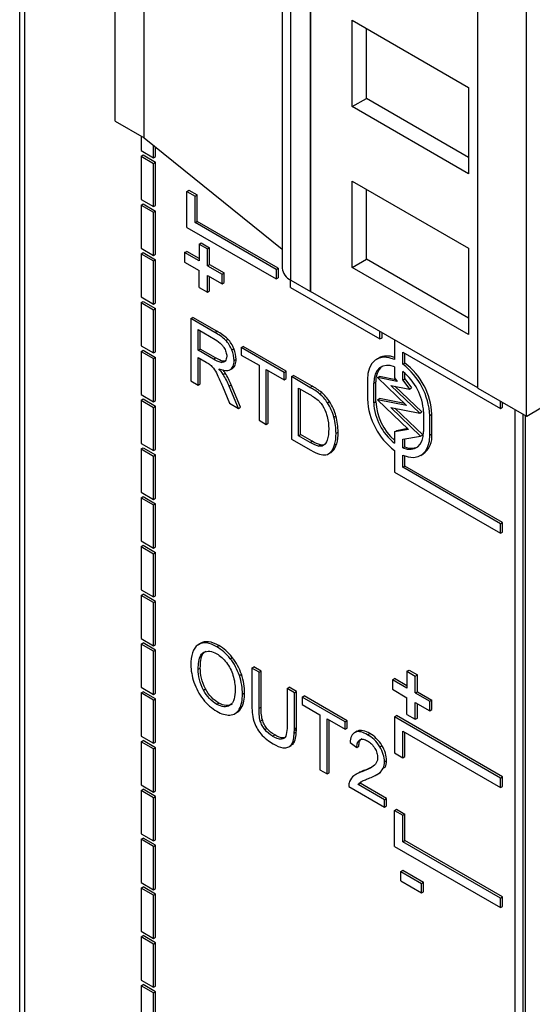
# Model space of a CAD drawing. Header units: millimetres. Extents: x 0 to 559, y 0 to 432.
# Tile 16 of 24: x 342 to 351, y 272 to 289. Entities that reach past the tile are written whole.
import ezdxf

# ---------------------------------------------------------------- set-up
doc = ezdxf.new("R2010")
doc.units = ezdxf.units.MM
doc.header["$LTSCALE"] = 2

msp = doc.modelspace()

# ---------------------------------------------------------------- linework, layer by layer
for p, q in [((342.411, 336.101), (342.411, 262.713)), ((342.499, 262.539), (342.499, 336.03)), ((344.034, 287.457), (344.034, 313.246)), ((344.529, 287.171), (344.529, 312.961)), ((346.876, 310.745), (346.876, 284.956)), ((347.023, 284.752), (347.023, 310.541)), ((347.357, 284.559), (347.357, 310.348)), ((347.362, 310.281), (347.362, 284.561)), ((350.205, 282.915), (350.205, 308.704)), ((351.034, 282.436), (351.034, 308.225)), ((348.069, 289.174), (350.048, 288.031)), ((348.069, 287.704), (348.069, 289.174)), ((348.311, 287.844), (348.311, 289.034)), ((350.048, 288.031), (350.048, 286.561)), ((348.069, 287.704), (348.311, 287.844)), ((350.048, 286.841), (348.311, 287.844)), ((350.048, 286.561), (348.069, 287.704)), ((344.034, 287.457), (344.529, 287.171)), ((344.476, 287.202), (344.476, 286.956)), ((344.529, 287.171), (346.876, 285.278)), ((344.688, 286.833), (344.688, 287.043)), ((344.723, 286.854), (344.723, 287.015)), ((344.476, 286.956), (344.688, 286.833)), ((344.476, 286.861), (344.511, 286.881)), ((344.476, 286.861), (344.688, 286.738)), ((344.476, 286.861), (344.476, 286.126)), ((344.511, 286.881), (344.723, 286.759)), ((344.688, 286.833), (344.723, 286.854)), ((344.688, 286.738), (344.723, 286.759)), ((344.688, 286.003), (344.688, 286.738)), ((344.723, 286.024), (344.723, 286.759)), ((348.069, 286.438), (350.049, 285.296)), ((348.069, 284.969), (348.069, 286.438)), ((348.311, 285.109), (348.311, 286.299)), ((344.476, 286.126), (344.688, 286.003)), ((345.254, 286.262), (345.289, 286.282)), ((345.254, 285.649), (345.254, 286.262)), ((345.254, 286.262), (345.395, 286.18)), ((345.289, 286.282), (345.43, 286.201)), ((345.395, 286.18), (345.43, 286.201)), ((345.395, 285.731), (345.395, 286.18)), ((345.43, 285.752), (345.43, 286.201)), ((344.476, 286.03), (344.511, 286.051)), ((344.476, 286.03), (344.688, 285.908)), ((344.476, 286.03), (344.476, 285.296)), ((344.511, 286.051), (344.723, 285.928)), ((344.688, 286.003), (344.723, 286.024)), ((344.688, 285.908), (344.723, 285.928)), ((344.688, 285.173), (344.688, 285.908)), ((344.723, 285.194), (344.723, 285.928)), ((345.254, 285.649), (346.774, 284.772)), ((345.395, 285.731), (345.43, 285.752)), ((346.774, 284.935), (345.395, 285.731)), ((346.809, 284.956), (345.43, 285.752)), ((344.476, 285.296), (344.688, 285.173)), ((345.466, 285.364), (345.501, 285.384)), ((345.466, 285.364), (345.466, 285.078)), ((345.466, 285.364), (345.607, 285.282)), ((345.501, 285.384), (345.642, 285.302)), ((345.607, 285.282), (345.642, 285.302)), ((345.642, 285.017), (345.642, 285.302)), ((350.049, 285.296), (350.049, 283.826)), ((344.476, 285.2), (344.511, 285.221)), ((344.476, 285.2), (344.476, 284.465)), ((344.476, 285.2), (344.688, 285.078)), ((344.511, 285.221), (344.723, 285.098)), ((344.688, 285.173), (344.723, 285.194)), ((345.218, 285.221), (345.254, 285.241)), ((345.218, 285.221), (345.218, 285.057)), ((345.466, 285.078), (345.218, 285.221)), ((345.466, 285.119), (345.254, 285.241)), ((345.607, 284.996), (345.607, 285.282)), ((344.688, 285.078), (344.723, 285.098)), ((344.688, 284.343), (344.688, 285.078)), ((344.723, 284.363), (344.723, 285.098)), ((345.218, 285.057), (345.466, 284.915)), ((345.607, 284.996), (345.642, 285.017)), ((345.607, 284.996), (345.855, 284.853)), ((345.642, 285.017), (345.89, 284.874)), ((346.774, 284.935), (346.809, 284.956)), ((346.809, 284.956), (346.809, 284.792)), ((348.069, 284.969), (348.311, 285.109)), ((350.049, 283.826), (348.069, 284.969)), ((350.049, 284.106), (348.311, 285.109)), ((345.466, 284.629), (345.466, 284.915)), ((345.607, 284.547), (345.607, 284.833)), ((345.607, 284.833), (345.855, 284.69)), ((345.642, 284.568), (345.642, 284.813)), ((345.855, 284.853), (345.89, 284.874)), ((345.855, 284.69), (345.855, 284.853)), ((345.89, 284.711), (345.89, 284.874)), ((346.774, 284.935), (346.774, 284.772)), ((346.774, 284.772), (346.809, 284.792)), ((345.466, 284.629), (345.607, 284.547)), ((345.855, 284.69), (345.89, 284.711)), ((347.021, 284.629), (347.021, 284.753)), ((347.021, 284.629), (348.542, 283.751)), ((347.023, 284.752), (347.357, 284.559)), ((344.476, 284.465), (344.688, 284.343)), ((345.607, 284.547), (345.642, 284.568)), ((347.362, 284.561), (347.357, 284.559)), ((350.205, 282.919), (347.361, 284.561)), ((344.476, 284.37), (344.511, 284.391)), ((344.476, 284.37), (344.688, 284.248)), ((344.476, 284.37), (344.476, 283.635)), ((344.511, 284.391), (344.723, 284.268)), ((344.688, 284.343), (344.723, 284.363)), ((344.688, 284.248), (344.723, 284.268)), ((344.688, 283.513), (344.688, 284.248)), ((344.723, 283.533), (344.723, 284.268)), ((345.324, 284.098), (345.36, 284.118)), ((345.767, 283.883), (345.36, 284.118)), ((345.324, 284.098), (345.324, 283.037)), ((345.732, 283.863), (345.324, 284.098)), ((345.446, 283.911), (345.737, 283.743)), ((345.446, 283.559), (345.446, 283.911)), ((345.481, 283.58), (345.481, 283.89)), ((345.732, 283.863), (345.767, 283.883)), ((348.542, 283.751), (348.542, 283.879)), ((348.577, 283.772), (348.577, 283.859)), ((344.476, 283.635), (344.688, 283.513)), ((345.919, 283.726), (345.954, 283.746)), ((346.181, 283.604), (346.216, 283.624)), ((346.945, 283.203), (346.216, 283.624)), ((348.542, 283.751), (348.577, 283.772)), ((348.789, 283.736), (348.789, 283.403)), ((344.476, 283.54), (344.511, 283.56)), ((344.476, 283.54), (344.476, 282.805)), ((344.476, 283.54), (344.688, 283.418)), ((344.511, 283.56), (344.723, 283.438)), ((344.688, 283.513), (344.723, 283.533)), ((345.446, 283.559), (345.481, 283.58)), ((345.707, 283.408), (345.446, 283.559)), ((345.743, 283.429), (345.481, 283.58)), ((346.02, 283.566), (346.056, 283.587)), ((346.909, 283.183), (346.181, 283.604)), ((346.181, 283.604), (346.181, 283.478)), ((346.181, 283.478), (346.484, 283.304)), ((348.93, 283.527), (350.592, 282.568)), ((348.93, 283.321), (348.93, 283.527)), ((348.966, 283.342), (348.966, 283.506)), ((344.688, 283.418), (344.723, 283.438)), ((344.688, 282.683), (344.688, 283.418)), ((344.723, 282.703), (344.723, 283.438)), ((345.446, 283.438), (345.587, 283.356)), ((345.446, 282.966), (345.446, 283.438)), ((345.481, 282.987), (345.481, 283.417)), ((345.707, 283.408), (345.743, 283.429)), ((345.838, 283.353), (345.873, 283.373)), ((345.907, 283.374), (345.873, 283.373)), ((346.059, 283.384), (346.094, 283.405)), ((346.484, 283.304), (346.484, 282.367)), ((348.52, 283.425), (348.485, 283.405)), ((348.789, 283.279), (348.789, 283.087)), ((348.93, 283.321), (348.966, 283.342)), ((345.873, 283.149), (345.909, 283.17)), ((345.996, 283.23), (346.031, 283.251)), ((346.605, 282.297), (346.605, 283.233)), ((346.605, 283.233), (346.909, 283.058)), ((346.641, 282.317), (346.641, 283.213)), ((346.909, 283.183), (346.945, 283.203)), ((346.909, 283.058), (346.909, 283.183)), ((346.945, 283.078), (346.945, 283.203)), ((347.034, 283.111), (347.07, 283.131)), ((347.034, 283.111), (347.034, 282.049)), ((347.351, 282.928), (347.034, 283.111)), ((347.386, 282.949), (347.07, 283.131)), ((348.499, 283.093), (348.534, 283.113)), ((348.811, 283.058), (348.534, 283.113)), ((348.93, 283.05), (348.93, 283.197)), ((348.966, 283.07), (348.966, 283.168)), ((345.324, 283.037), (345.446, 282.966)), ((345.446, 282.966), (345.481, 282.987)), ((345.86, 282.948), (345.981, 282.657)), ((345.974, 282.95), (346.01, 282.971)), ((346.134, 282.569), (345.974, 282.95)), ((346.17, 282.589), (346.01, 282.971)), ((346.909, 283.058), (346.945, 283.078)), ((347.351, 282.928), (347.386, 282.949)), ((348.329, 283.061), (348.329, 282.727)), ((348.435, 283), (348.471, 283.02)), ((348.435, 282.665), (348.435, 283)), ((348.471, 282.686), (348.471, 283.02)), ((348.499, 283.093), (348.994, 282.619)), ((348.835, 283.026), (348.499, 283.093)), ((348.726, 282.962), (349.043, 282.899)), ((348.726, 282.962), (349.221, 282.488)), ((348.789, 283.087), (348.835, 283.026)), ((348.797, 282.948), (349.256, 282.509)), ((348.93, 283.05), (348.966, 283.07)), ((348.93, 283.05), (349.043, 282.899)), ((348.966, 283.07), (349.078, 282.919)), ((344.476, 282.805), (344.688, 282.683)), ((347.156, 282.915), (347.349, 282.804)), ((347.156, 282.104), (347.156, 282.915)), ((347.191, 282.125), (347.191, 282.895)), ((347.514, 282.818), (347.55, 282.839)), ((349.043, 282.899), (349.078, 282.919)), ((350.205, 282.915), (351.034, 282.436)), ((344.476, 282.71), (344.511, 282.73)), ((344.476, 282.71), (344.476, 281.975)), ((344.476, 282.71), (344.688, 282.587)), ((344.511, 282.73), (344.723, 282.608)), ((344.688, 282.683), (344.723, 282.703)), ((344.688, 282.587), (344.723, 282.608)), ((344.723, 281.873), (344.723, 282.608)), ((345.981, 282.657), (346.134, 282.569)), ((347.649, 282.664), (347.684, 282.685)), ((348.435, 282.665), (348.471, 282.686)), ((348.499, 282.717), (348.534, 282.737)), ((348.499, 282.717), (349.026, 282.213)), ((348.994, 282.619), (348.499, 282.717)), ((348.958, 282.654), (348.534, 282.737)), ((350.592, 282.568), (350.592, 282.691)), ((350.628, 282.588), (350.628, 282.671)), ((344.688, 281.853), (344.688, 282.587)), ((346.134, 282.569), (346.17, 282.589)), ((347.758, 282.42), (347.793, 282.441)), ((348.726, 282.586), (349.221, 282.488)), ((348.726, 282.586), (349.234, 282.1)), ((348.797, 282.572), (349.27, 282.12)), ((349.221, 282.488), (349.256, 282.509)), ((349.284, 282.51), (349.284, 282.176)), ((349.39, 282.449), (349.425, 282.469)), ((349.39, 282.114), (349.39, 282.449)), ((349.425, 282.135), (349.425, 282.469)), ((350.592, 282.568), (350.628, 282.588)), ((350.84, 266.461), (350.84, 282.548)), ((350.981, 266.543), (350.981, 282.467)), ((351.016, 266.563), (351.016, 282.446)), ((351.039, 282.438), (351.281, 282.578)), ((346.484, 282.367), (346.605, 282.297)), ((346.605, 282.297), (346.641, 282.317)), ((351.034, 282.436), (351.039, 282.439)), ((351.039, 282.438), (351.038, 282.438)), ((351.039, 282.439), (351.039, 282.438)), ((347.156, 282.104), (347.191, 282.125)), ((347.352, 281.991), (347.156, 282.104)), ((347.387, 282.012), (347.191, 282.125)), ((347.794, 282.147), (347.829, 282.168)), ((349.026, 282.213), (348.789, 282.17)), ((348.789, 282.17), (348.824, 282.19)), ((348.789, 282.17), (348.789, 281.978)), ((349.014, 282.225), (348.824, 282.19)), ((349.234, 282.1), (349.27, 282.12)), ((349.39, 282.114), (349.425, 282.135)), ((344.476, 281.975), (344.688, 281.853)), ((347.034, 282.049), (347.366, 281.858)), ((347.352, 281.991), (347.387, 282.012)), ((347.494, 281.929), (347.53, 281.949)), ((347.77, 281.947), (347.805, 281.967)), ((348.93, 282.044), (349.234, 282.1)), ((348.93, 281.897), (348.93, 282.044)), ((348.966, 281.917), (348.966, 282.051)), ((344.476, 281.88), (344.511, 281.9)), ((344.476, 281.88), (344.688, 281.757)), ((344.476, 281.88), (344.476, 281.145)), ((344.511, 281.9), (344.723, 281.778)), ((344.688, 281.853), (344.723, 281.873)), ((344.688, 281.757), (344.723, 281.778)), ((344.723, 281.043), (344.723, 281.778)), ((347.662, 281.795), (347.707, 281.82)), ((347.707, 281.829), (347.742, 281.849)), ((348.789, 281.854), (348.789, 281.485)), ((348.93, 281.897), (348.966, 281.917)), ((348.93, 281.567), (348.93, 281.773)), ((349.235, 281.771), (349.27, 281.791)), ((344.688, 281.022), (344.688, 281.757)), ((348.966, 281.588), (348.966, 281.759)), ((348.789, 281.485), (350.592, 280.445)), ((348.93, 281.567), (348.966, 281.588)), ((350.592, 280.608), (348.93, 281.567)), ((350.628, 280.628), (348.966, 281.588)), ((344.476, 281.145), (344.688, 281.022)), ((344.476, 281.05), (344.511, 281.07)), ((344.476, 281.05), (344.476, 280.315)), ((344.476, 281.05), (344.688, 280.927)), ((344.511, 281.07), (344.723, 280.948)), ((344.688, 281.022), (344.723, 281.043)), ((344.688, 280.927), (344.723, 280.948)), ((344.723, 280.213), (344.723, 280.948)), ((344.688, 280.192), (344.688, 280.927)), ((350.592, 280.608), (350.628, 280.628)), ((350.592, 280.445), (350.592, 280.608)), ((350.628, 280.465), (350.628, 280.628)), ((350.592, 280.445), (350.628, 280.465)), ((344.476, 280.315), (344.688, 280.192)), ((344.476, 280.219), (344.511, 280.24)), ((344.476, 280.219), (344.476, 279.485)), ((344.476, 280.219), (344.688, 280.097)), ((344.511, 280.24), (344.723, 280.117)), ((344.688, 280.192), (344.723, 280.213)), ((344.688, 280.097), (344.723, 280.117)), ((344.688, 279.362), (344.688, 280.097)), ((344.723, 279.382), (344.723, 280.117)), ((344.476, 279.485), (344.688, 279.362)), ((344.476, 279.389), (344.511, 279.41)), ((344.688, 279.267), (344.476, 279.389)), ((344.476, 279.389), (344.476, 278.654)), ((344.723, 279.287), (344.511, 279.41)), ((344.688, 279.362), (344.723, 279.382)), ((344.688, 279.267), (344.723, 279.287)), ((344.688, 278.532), (344.688, 279.267)), ((344.723, 278.552), (344.723, 279.287)), ((344.476, 278.654), (344.688, 278.532)), ((344.476, 278.559), (344.511, 278.58)), ((344.688, 278.437), (344.476, 278.559)), ((344.476, 278.559), (344.476, 277.824)), ((344.723, 278.457), (344.511, 278.58)), ((344.688, 278.532), (344.723, 278.552)), ((344.688, 278.437), (344.723, 278.457)), ((344.688, 277.702), (344.688, 278.437)), ((344.723, 277.722), (344.723, 278.457)), ((345.447, 278.548), (345.482, 278.568)), ((345.764, 278.514), (345.8, 278.535)), ((345.994, 278.311), (346.029, 278.332)), ((345.45, 278.131), (345.485, 278.151)), ((346.362, 278.151), (346.397, 278.171)), ((346.362, 278.151), (346.362, 277.537)), ((346.484, 278.08), (346.362, 278.151)), ((346.519, 278.101), (346.397, 278.171)), ((346.484, 278.08), (346.519, 278.101)), ((346.519, 277.488), (346.519, 278.101)), ((349.001, 278.097), (349.037, 278.117)), ((349.001, 278.097), (349.001, 277.811)), ((349.001, 278.097), (349.143, 278.015)), ((349.037, 278.117), (349.178, 278.036)), ((346.149, 278.026), (346.185, 278.046)), ((346.484, 277.468), (346.484, 278.08)), ((348.754, 277.954), (348.789, 277.974)), ((348.754, 277.954), (348.754, 277.791)), ((349.001, 277.811), (348.754, 277.954)), ((349.001, 277.852), (348.789, 277.974)), ((349.143, 278.015), (349.178, 278.036)), ((349.143, 277.729), (349.143, 278.015)), ((349.178, 277.75), (349.178, 278.036)), ((344.476, 277.824), (344.688, 277.702)), ((344.476, 277.729), (344.511, 277.749)), ((344.723, 277.627), (344.511, 277.749)), ((345.539, 277.777), (345.574, 277.797)), ((346.963, 277.804), (346.999, 277.824)), ((346.963, 277.804), (346.963, 277.191)), ((347.085, 277.733), (346.963, 277.804)), ((347.12, 277.754), (346.999, 277.824)), ((347.085, 277.733), (347.12, 277.754)), ((347.12, 277.14), (347.12, 277.754)), ((348.754, 277.791), (349.001, 277.648)), ((349.143, 277.729), (349.178, 277.75)), ((349.178, 277.75), (349.425, 277.607)), ((344.688, 277.607), (344.476, 277.729)), ((344.476, 277.729), (344.476, 276.994)), ((344.688, 277.702), (344.723, 277.722)), ((344.688, 277.607), (344.723, 277.627)), ((344.688, 276.872), (344.688, 277.607)), ((344.723, 276.892), (344.723, 277.627)), ((346.203, 277.71), (346.239, 277.73)), ((347.085, 277.12), (347.085, 277.733)), ((347.219, 277.656), (347.254, 277.677)), ((347.947, 277.236), (347.219, 277.656)), ((347.219, 277.656), (347.219, 277.531)), ((347.982, 277.256), (347.254, 277.677)), ((349.001, 277.362), (349.001, 277.648)), ((349.143, 277.729), (349.39, 277.587)), ((349.39, 277.587), (349.425, 277.607)), ((349.39, 277.423), (349.39, 277.587)), ((349.425, 277.444), (349.425, 277.607)), ((345.763, 277.537), (345.799, 277.557)), ((346.147, 277.454), (346.182, 277.474)), ((346.484, 277.468), (346.519, 277.488)), ((347.219, 277.531), (347.521, 277.356)), ((349.143, 277.28), (349.143, 277.566)), ((349.143, 277.566), (349.39, 277.423)), ((349.178, 277.301), (349.178, 277.546)), ((349.39, 277.423), (349.425, 277.444)), ((346.069, 277.375), (346.113, 277.4)), ((346.506, 277.251), (346.541, 277.271)), ((347.521, 277.356), (347.521, 276.42)), ((347.643, 276.35), (347.643, 277.286)), ((347.643, 277.286), (347.947, 277.11)), ((347.678, 276.37), (347.678, 277.265)), ((347.947, 277.236), (347.982, 277.256)), ((347.982, 277.131), (347.982, 277.256)), ((348.789, 277.321), (348.824, 277.342)), ((348.789, 277.321), (348.789, 276.709)), ((350.592, 276.28), (348.789, 277.321)), ((350.628, 276.301), (348.824, 277.342)), ((349.001, 277.362), (349.143, 277.28)), ((349.143, 277.28), (349.178, 277.301)), ((346.582, 277.106), (346.617, 277.126)), ((347.085, 277.12), (347.12, 277.14)), ((347.085, 277.091), (347.12, 277.112)), ((347.947, 277.11), (347.947, 277.236)), ((347.947, 277.11), (347.982, 277.131)), ((348.123, 277.06), (348.158, 277.08)), ((344.476, 276.994), (344.688, 276.872)), ((344.476, 276.899), (344.511, 276.919)), ((344.723, 276.797), (344.511, 276.919)), ((346.715, 276.994), (346.75, 277.014)), ((347.083, 277.043), (347.118, 277.064)), ((348.151, 277.077), (348.107, 277.052)), ((348.331, 277.018), (348.367, 277.038)), ((348.93, 276.627), (348.93, 277.076)), ((348.93, 277.076), (350.592, 276.117)), ((348.966, 276.647), (348.966, 277.056)), ((344.476, 276.899), (344.476, 276.164)), ((344.688, 276.776), (344.476, 276.899)), ((344.688, 276.872), (344.723, 276.892)), ((344.688, 276.776), (344.723, 276.797)), ((344.688, 276.041), (344.688, 276.776)), ((344.723, 276.062), (344.723, 276.797)), ((346.99, 276.811), (347.035, 276.837)), ((347.053, 276.884), (347.089, 276.905)), ((348.033, 276.883), (348.149, 276.803)), ((348.149, 276.803), (348.184, 276.823)), ((348.541, 276.812), (348.576, 276.833)), ((348.618, 276.558), (348.653, 276.578)), ((348.789, 276.709), (348.93, 276.627)), ((348.93, 276.627), (348.966, 276.647)), ((347.521, 276.42), (347.643, 276.35)), ((348.247, 276.394), (348.282, 276.414)), ((348.596, 276.446), (348.631, 276.466)), ((347.643, 276.35), (347.678, 276.37)), ((348.181, 276.369), (348.136, 276.344)), ((348.483, 276.336), (348.528, 276.361)), ((348.52, 276.359), (348.556, 276.38)), ((350.592, 276.28), (350.628, 276.301)), ((350.592, 276.117), (350.592, 276.28)), ((350.628, 276.137), (350.628, 276.301)), ((344.476, 276.164), (344.688, 276.041)), ((344.476, 276.069), (344.511, 276.089)), ((344.723, 275.967), (344.511, 276.089)), ((348.012, 276.137), (348.619, 275.786)), ((348.168, 276.172), (348.204, 276.192)), ((348.619, 275.911), (348.168, 276.172)), ((348.655, 275.932), (348.204, 276.192)), ((350.592, 276.117), (350.628, 276.137)), ((344.688, 275.946), (344.476, 276.069)), ((344.476, 276.069), (344.476, 275.334)), ((344.688, 276.041), (344.723, 276.062)), ((344.688, 275.946), (344.723, 275.967)), ((344.688, 275.211), (344.688, 275.946)), ((344.723, 275.232), (344.723, 275.967)), ((348.619, 275.911), (348.655, 275.932)), ((348.619, 275.786), (348.619, 275.911)), ((348.655, 275.806), (348.655, 275.932)), ((348.619, 275.786), (348.655, 275.806)), ((348.789, 275.729), (348.824, 275.749)), ((348.824, 275.749), (348.966, 275.668)), ((348.789, 275.116), (348.789, 275.729)), ((348.789, 275.729), (348.93, 275.647)), ((348.93, 275.647), (348.966, 275.668)), ((348.93, 275.198), (348.93, 275.647)), ((348.966, 275.219), (348.966, 275.668)), ((344.476, 275.334), (344.688, 275.211)), ((344.476, 275.239), (344.511, 275.259)), ((344.688, 275.116), (344.476, 275.239)), ((344.476, 275.239), (344.476, 274.504)), ((344.723, 275.136), (344.511, 275.259)), ((344.688, 275.211), (344.723, 275.232)), ((344.688, 275.116), (344.723, 275.136)), ((344.688, 274.381), (344.688, 275.116)), ((344.723, 274.402), (344.723, 275.136)), ((348.789, 275.116), (350.592, 274.076)), ((348.93, 275.198), (348.966, 275.219)), ((350.592, 274.239), (348.93, 275.198)), ((350.628, 274.259), (348.966, 275.219)), ((348.895, 274.692), (348.93, 274.713)), ((348.895, 274.529), (348.895, 274.692)), ((348.895, 274.692), (349.249, 274.488)), ((348.93, 274.713), (349.284, 274.509)), ((344.476, 274.504), (344.688, 274.381)), ((344.476, 274.408), (344.511, 274.429)), ((344.476, 274.408), (344.476, 273.673)), ((344.688, 274.286), (344.476, 274.408)), ((344.723, 274.306), (344.511, 274.429)), ((344.688, 274.381), (344.723, 274.402)), ((348.895, 274.529), (349.249, 274.325)), ((349.249, 274.488), (349.284, 274.509)), ((349.249, 274.325), (349.249, 274.488)), ((349.284, 274.345), (349.284, 274.509)), ((344.688, 274.286), (344.723, 274.306)), ((344.688, 273.551), (344.688, 274.286)), ((344.723, 273.571), (344.723, 274.306)), ((349.249, 274.325), (349.284, 274.345)), ((350.592, 274.239), (350.628, 274.259)), ((350.592, 274.076), (350.592, 274.239)), ((350.628, 274.096), (350.628, 274.259)), ((350.592, 274.076), (350.628, 274.096)), ((344.476, 273.673), (344.688, 273.551)), ((344.476, 273.578), (344.511, 273.599)), ((344.688, 273.456), (344.476, 273.578)), ((344.476, 273.578), (344.476, 272.843)), ((344.723, 273.476), (344.511, 273.599)), ((344.688, 273.551), (344.723, 273.571)), ((344.688, 273.456), (344.723, 273.476)), ((344.688, 272.721), (344.688, 273.456)), ((344.723, 272.741), (344.723, 273.476)), ((344.476, 272.843), (344.688, 272.721)), ((344.476, 272.748), (344.511, 272.768)), ((344.688, 272.626), (344.476, 272.748)), ((344.476, 272.748), (344.476, 272.013)), ((344.723, 272.646), (344.511, 272.768)), ((344.688, 272.721), (344.723, 272.741)), ((344.688, 272.626), (344.723, 272.646)), ((344.688, 271.891), (344.688, 272.626)), ((344.723, 271.911), (344.723, 272.646))]:
    msp.add_line(p, q)
at = {"flags": 128}
for points in [[(348.789, 283.403), (348.696, 283.432), (348.609, 283.439), (348.529, 283.425), (348.461, 283.389), (348.405, 283.332), (348.363, 283.257), (348.338, 283.166), (348.329, 283.061)], [(348.789, 283.279), (348.717, 283.299), (348.65, 283.302), (348.588, 283.288), (348.536, 283.258), (348.493, 283.213), (348.461, 283.154), (348.442, 283.082), (348.435, 283)], [(348.93, 281.897), (349.002, 281.877), (349.07, 281.874), (349.131, 281.887), (349.184, 281.917), (349.227, 281.963), (349.258, 282.022), (349.278, 282.094), (349.284, 282.176)], [(348.93, 281.773), (349.023, 281.744), (349.111, 281.736), (349.19, 281.751), (349.259, 281.787), (349.315, 281.843), (349.356, 281.919), (349.382, 282.01), (349.39, 282.114)]]:
    msp.add_lwpolyline(points, dxfattribs=at)
for centre, radius, start, end in [((347.127, 284.981), 0.251, 185.6948, 245.6253), ((348.667, 283.137), 0.324, 67.9223, 117.0717), ((348.779, 283.049), 0.309, 130.5101, 185.2543), ((348.221, 282.39), 1.17, 2.8681, 52.7035), ((348.257, 282.411), 1.17, 2.8681, 52.7035), ((348.347, 282.463), 0.938, 2.9017, 51.5502), ((349.498, 282.785), 1.17, 182.8681, 232.7035), ((349.372, 282.713), 0.938, 182.9017, 231.5502), ((349.411, 282.735), 0.942, 182.9741, 228.6372), ((349.052, 282.097), 0.375, 305.4976, 5.8145), ((349.077, 282.159), 0.267, 245.3186, 291.9461), ((345.866, 277.114), 1.219, 356.7024, 358.9616), ((345.581, 277.12), 1.504, 358.9244, 0.0129), ((345.901, 277.134), 1.219, 356.7024, 358.9616), ((345.616, 277.14), 1.504, 358.9244, 0.0129)]:
    msp.add_arc(centre, radius, start, end)
for points, knots in [([(345.919, 283.726), (345.889, 283.756), (345.826, 283.805), (345.763, 283.845), (345.732, 283.863)], [0, 0, 0, 0, 0.499563, 1, 1, 1, 1]), ([(345.954, 283.746), (345.925, 283.776), (345.862, 283.826), (345.799, 283.865), (345.767, 283.883)], [0, 0, 0, 0, 0.499563, 1, 1, 1, 1]), ([(345.737, 283.743), (345.776, 283.72), (345.831, 283.682), (345.876, 283.624), (345.886, 283.608)], [0, 0, 0, 0, 0.748954, 1, 1, 1, 1]), ([(346.02, 283.566), (346.009, 283.595), (345.98, 283.654), (345.94, 283.704), (345.919, 283.726)], [0, 0, 0, 0, 0.500265, 1, 1, 1, 1]), ([(346.056, 283.587), (346.044, 283.616), (346.015, 283.674), (345.975, 283.725), (345.954, 283.746)], [0, 0, 0, 0, 0.500265, 1, 1, 1, 1]), ([(345.886, 283.608), (345.901, 283.584), (345.926, 283.531), (345.934, 283.48), (345.934, 283.457)], [0, 0, 0, 0, 0.499949, 1, 1, 1, 1]), ([(345.996, 283.23), (346.016, 283.244), (346.05, 283.285), (346.059, 283.35), (346.059, 283.384)], [0, 0, 0, 0, 0.499747, 1, 1, 1, 1]), ([(346.031, 283.251), (346.052, 283.264), (346.085, 283.305), (346.094, 283.37), (346.094, 283.405)], [0, 0, 0, 0, 0.499747, 1, 1, 1, 1]), ([(345.8, 283.245), (345.854, 283.222), (345.927, 283.202), (345.983, 283.222), (345.996, 283.23)], [0, 0, 0, 0, 0.748818, 1, 1, 1, 1]), ([(345.909, 283.17), (345.896, 283.189), (345.883, 283.209), (345.869, 283.226), (345.868, 283.226)], [0, 0, 0, 0, 0.973862, 1, 1, 1, 1]), ([(347.55, 282.839), (347.523, 282.861), (347.468, 282.9), (347.414, 282.933), (347.386, 282.949)], [0, 0, 0, 0, 0.499807, 1, 1, 1, 1]), ([(347.349, 282.804), (347.375, 282.789), (347.428, 282.756), (347.482, 282.717), (347.506, 282.691)], [0, 0, 0, 0, 0.500552, 1, 1, 1, 1]), ([(347.514, 282.818), (347.488, 282.841), (347.433, 282.879), (347.378, 282.912), (347.351, 282.928)], [0, 0, 0, 0, 0.499807, 1, 1, 1, 1]), ([(347.506, 282.691), (347.519, 282.679), (347.565, 282.624), (347.601, 282.555), (347.621, 282.505)], [0, 0, 0, 0, 0.251347, 1, 1, 1, 1]), ([(347.621, 282.505), (347.631, 282.48), (347.662, 282.381), (347.669, 282.288), (347.669, 282.222)], [0, 0, 0, 0, 0.250629, 1, 1, 1, 1]), ([(347.702, 281.819), (347.704, 281.82), (347.72, 281.826), (347.732, 281.838), (347.742, 281.849)], [0, 0, 0, 0, 0.153119, 1, 1, 1, 1]), ([(345.8, 278.535), (345.741, 278.569), (345.622, 278.617), (345.522, 278.594), (345.482, 278.568)], [0, 0, 0, 0, 0.50045, 1, 1, 1, 1]), ([(345.447, 278.548), (345.403, 278.52), (345.338, 278.422), (345.324, 278.28), (345.324, 278.205)], [0, 0, 0, 0, 0.498953, 1, 1, 1, 1]), ([(345.764, 278.514), (345.706, 278.548), (345.587, 278.596), (345.487, 278.574), (345.447, 278.548)], [0, 0, 0, 0, 0.50045, 1, 1, 1, 1]), ([(345.45, 278.131), (345.45, 278.177), (345.455, 278.266), (345.484, 278.368), (345.523, 278.409), (345.542, 278.419)], [0, 0, 0, 0, 0.37538, 0.749992, 1, 1, 1, 1]), ([(345.485, 278.151), (345.485, 278.197), (345.49, 278.286), (345.519, 278.389), (345.559, 278.429), (345.578, 278.439)], [0, 0, 0, 0, 0.37538, 0.749992, 1, 1, 1, 1]), ([(345.542, 278.419), (345.572, 278.434), (345.642, 278.448), (345.724, 278.417), (345.765, 278.393)], [0, 0, 0, 0, 0.500011, 1, 1, 1, 1]), ([(345.994, 278.311), (345.959, 278.355), (345.885, 278.434), (345.804, 278.491), (345.764, 278.514)], [0, 0, 0, 0, 0.499889, 1, 1, 1, 1]), ([(346.029, 278.332), (345.995, 278.375), (345.92, 278.455), (345.84, 278.512), (345.8, 278.535)], [0, 0, 0, 0, 0.499889, 1, 1, 1, 1]), ([(346.149, 278.026), (346.132, 278.076), (346.089, 278.177), (346.027, 278.269), (345.994, 278.311)], [0, 0, 0, 0, 0.500045, 1, 1, 1, 1]), ([(346.185, 278.046), (346.168, 278.096), (346.124, 278.197), (346.062, 278.29), (346.029, 278.332)], [0, 0, 0, 0, 0.500045, 1, 1, 1, 1]), ([(345.539, 277.777), (345.507, 277.835), (345.46, 277.961), (345.45, 278.076), (345.45, 278.131)], [0, 0, 0, 0, 0.49899, 1, 1, 1, 1]), ([(345.574, 277.797), (345.542, 277.855), (345.495, 277.981), (345.485, 278.097), (345.485, 278.151)], [0, 0, 0, 0, 0.49899, 1, 1, 1, 1]), ([(345.929, 278.245), (345.953, 278.213), (345.997, 278.143), (346.028, 278.068), (346.04, 278.031)], [0, 0, 0, 0, 0.499858, 1, 1, 1, 1]), ([(345.377, 277.91), (345.394, 277.86), (345.437, 277.758), (345.498, 277.665), (345.532, 277.622)], [0, 0, 0, 0, 0.500031, 1, 1, 1, 1]), ([(345.763, 277.537), (345.722, 277.561), (345.637, 277.626), (345.567, 277.725), (345.539, 277.777)], [0, 0, 0, 0, 0.500212, 1, 1, 1, 1]), ([(345.799, 277.557), (345.757, 277.581), (345.672, 277.646), (345.602, 277.745), (345.574, 277.797)], [0, 0, 0, 0, 0.500212, 1, 1, 1, 1]), ([(346.078, 277.783), (346.078, 277.727), (346.068, 277.618), (346.022, 277.54), (345.989, 277.518)], [0, 0, 0, 0, 0.501194, 1, 1, 1, 1]), ([(345.532, 277.622), (345.566, 277.578), (345.642, 277.497), (345.723, 277.44), (345.764, 277.416)], [0, 0, 0, 0, 0.49981, 1, 1, 1, 1]), ([(345.989, 277.518), (345.961, 277.499), (345.891, 277.48), (345.805, 277.513), (345.763, 277.537)], [0, 0, 0, 0, 0.499736, 1, 1, 1, 1]), ([(346.024, 277.538), (345.996, 277.519), (345.926, 277.5), (345.84, 277.533), (345.799, 277.557)], [0, 0, 0, 0, 0.499736, 1, 1, 1, 1]), ([(345.987, 277.353), (346.021, 277.354), (346.085, 277.374), (346.129, 277.424), (346.147, 277.454)], [0, 0, 0, 0, 0.499854, 1, 1, 1, 1]), ([(346.106, 277.402), (346.113, 277.404), (346.147, 277.414), (346.166, 277.447), (346.182, 277.474)], [0, 0, 0, 0, 0.186313, 1, 1, 1, 1]), ([(346.362, 277.537), (346.362, 277.492), (346.365, 277.4), (346.382, 277.301), (346.397, 277.251)], [0, 0, 0, 0, 0.500476, 1, 1, 1, 1]), ([(346.506, 277.251), (346.495, 277.289), (346.486, 277.364), (346.484, 277.433), (346.484, 277.468)], [0, 0, 0, 0, 0.499408, 1, 1, 1, 1]), ([(346.541, 277.271), (346.53, 277.31), (346.521, 277.384), (346.519, 277.454), (346.519, 277.488)], [0, 0, 0, 0, 0.499408, 1, 1, 1, 1]), ([(346.397, 277.251), (346.408, 277.213), (346.44, 277.135), (346.488, 277.065), (346.514, 277.034)], [0, 0, 0, 0, 0.499922, 1, 1, 1, 1]), ([(346.582, 277.106), (346.565, 277.127), (346.533, 277.174), (346.513, 277.226), (346.506, 277.251)], [0, 0, 0, 0, 0.499971, 1, 1, 1, 1]), ([(346.617, 277.126), (346.6, 277.147), (346.569, 277.194), (346.548, 277.246), (346.541, 277.271)], [0, 0, 0, 0, 0.499971, 1, 1, 1, 1]), ([(346.963, 277.191), (346.963, 277.144), (346.959, 277.054), (346.934, 276.972), (346.906, 276.954)], [0, 0, 0, 0, 0.502495, 1, 1, 1, 1]), ([(348.367, 277.038), (348.33, 277.06), (348.254, 277.094), (348.186, 277.092), (348.158, 277.08)], [0, 0, 0, 0, 0.500877, 1, 1, 1, 1]), ([(346.906, 276.954), (346.895, 276.946), (346.838, 276.931), (346.766, 276.964), (346.715, 276.994)], [0, 0, 0, 0, 0.251335, 1, 1, 1, 1]), ([(346.942, 276.974), (346.93, 276.967), (346.874, 276.952), (346.801, 276.985), (346.75, 277.014)], [0, 0, 0, 0, 0.251335, 1, 1, 1, 1]), ([(347.053, 276.884), (347.067, 276.916), (347.077, 276.97), (347.082, 277.027), (347.083, 277.043)], [0, 0, 0, 0, 0.4996041, 0.6978169, 0.6978169, 0.6978169, 0.6978169]), ([(347.089, 276.905), (347.102, 276.937), (347.113, 276.99), (347.117, 277.047), (347.118, 277.064)], [0, 0, 0, 0, 0.4996041, 0.6978169, 0.6978169, 0.6978169, 0.6978169]), ([(348.123, 277.06), (348.095, 277.048), (348.051, 277), (348.036, 276.924), (348.033, 276.883)], [0, 0, 0, 0, 0.499021, 1, 1, 1, 1]), ([(348.331, 277.018), (348.294, 277.04), (348.219, 277.074), (348.151, 277.072), (348.123, 277.06)], [0, 0, 0, 0, 0.500877, 1, 1, 1, 1]), ([(348.149, 276.803), (348.149, 276.831), (348.155, 276.885), (348.181, 276.92), (348.199, 276.93)], [0, 0, 0, 0, 0.500952, 1, 1, 1, 1]), ([(348.184, 276.823), (348.184, 276.851), (348.19, 276.905), (348.217, 276.941), (348.234, 276.951)], [0, 0, 0, 0, 0.500952, 1, 1, 1, 1]), ([(348.199, 276.93), (348.215, 276.94), (348.257, 276.946), (348.305, 276.925), (348.329, 276.912)], [0, 0, 0, 0, 0.499226, 1, 1, 1, 1]), ([(348.329, 276.912), (348.352, 276.898), (348.398, 276.865), (348.437, 276.813), (348.454, 276.786)], [0, 0, 0, 0, 0.500595, 1, 1, 1, 1]), ([(348.541, 276.812), (348.514, 276.858), (348.445, 276.942), (348.369, 276.996), (348.331, 277.018)], [0, 0, 0, 0, 0.499069, 1, 1, 1, 1]), ([(348.576, 276.833), (348.549, 276.878), (348.481, 276.963), (348.405, 277.017), (348.367, 277.038)], [0, 0, 0, 0, 0.499069, 1, 1, 1, 1]), ([(346.726, 276.861), (346.781, 276.829), (346.857, 276.795), (346.924, 276.794), (346.94, 276.796)], [0, 0, 0, 0, 0.749158, 1, 1, 1, 1]), ([(346.94, 276.796), (346.965, 276.799), (347.012, 276.816), (347.043, 276.858), (347.053, 276.884)], [0, 0, 0, 0, 0.500245, 1, 1, 1, 1]), ([(347.028, 276.839), (347.035, 276.842), (347.064, 276.851), (347.078, 276.882), (347.089, 276.905)], [0, 0, 0, 0, 0.2757, 1, 1, 1, 1]), ([(348.454, 276.786), (348.469, 276.761), (348.494, 276.705), (348.502, 276.652), (348.502, 276.628)], [0, 0, 0, 0, 0.500031, 1, 1, 1, 1]), ([(348.618, 276.558), (348.618, 276.597), (348.606, 276.683), (348.565, 276.772), (348.541, 276.812)], [0, 0, 0, 0, 0.500095, 1, 1, 1, 1]), ([(348.653, 276.578), (348.653, 276.617), (348.642, 276.703), (348.601, 276.792), (348.576, 276.833)], [0, 0, 0, 0, 0.500095, 1, 1, 1, 1]), ([(348.502, 276.628), (348.502, 276.613), (348.496, 276.56), (348.471, 276.523), (348.449, 276.501)], [0, 0, 0, 0, 0.251099, 1, 1, 1, 1]), ([(348.282, 276.414), (348.252, 276.404), (348.215, 276.391), (348.183, 276.37), (348.177, 276.366)], [0, 0, 0, 0, 0.805027, 1, 1, 1, 1]), ([(348.449, 276.501), (348.422, 276.474), (348.354, 276.436), (348.283, 276.407), (348.247, 276.394)], [0, 0, 0, 0, 0.499745, 1, 1, 1, 1]), ([(348.216, 276.215), (348.236, 276.227), (348.28, 276.246), (348.324, 276.264), (348.347, 276.273)], [0, 0, 0, 0, 0.499944, 1, 1, 1, 1]), ([(348.347, 276.273), (348.377, 276.285), (348.436, 276.311), (348.494, 276.34), (348.52, 276.359)], [0, 0, 0, 0, 0.500071, 1, 1, 1, 1])]:
    msp.add_open_spline(points, degree=3, knots=knots)
for points in [[(345.934, 283.457), (345.934, 283.423), (345.925, 283.394), (345.909, 283.375)], [(346.059, 283.384), (346.059, 283.439), (346.045, 283.505), (346.02, 283.566)], [(346.094, 283.405), (346.094, 283.46), (346.081, 283.525), (346.056, 283.587)], [(345.587, 283.356), (345.61, 283.343), (345.633, 283.33), (345.655, 283.311)], [(345.655, 283.311), (345.674, 283.295), (345.693, 283.274), (345.71, 283.252)], [(345.838, 283.353), (345.797, 283.359), (345.751, 283.383), (345.707, 283.408)], [(345.873, 283.373), (345.832, 283.38), (345.787, 283.404), (345.743, 283.429)], [(345.909, 283.375), (345.893, 283.355), (345.866, 283.348), (345.838, 283.353)], [(345.71, 283.252), (345.734, 283.22), (345.754, 283.182), (345.772, 283.145)], [(345.772, 283.145), (345.803, 283.08), (345.832, 283.014), (345.86, 282.948)], [(345.873, 283.149), (345.852, 283.184), (345.826, 283.215), (345.8, 283.245)], [(345.974, 282.95), (345.946, 283.018), (345.912, 283.086), (345.873, 283.149)], [(346.01, 282.971), (345.981, 283.038), (345.948, 283.106), (345.909, 283.17)], [(347.649, 282.664), (347.611, 282.724), (347.563, 282.777), (347.514, 282.818)], [(347.684, 282.685), (347.646, 282.744), (347.598, 282.797), (347.55, 282.839)], [(347.758, 282.42), (347.736, 282.502), (347.698, 282.589), (347.649, 282.664)], [(347.793, 282.441), (347.771, 282.522), (347.733, 282.609), (347.684, 282.685)], [(347.829, 282.168), (347.829, 282.253), (347.819, 282.346), (347.793, 282.441)], [(347.794, 282.147), (347.794, 282.232), (347.783, 282.326), (347.758, 282.42)], [(347.669, 282.222), (347.669, 282.153), (347.663, 282.086), (347.644, 282.031)], [(347.77, 281.947), (347.788, 282.006), (347.794, 282.075), (347.794, 282.147)], [(347.805, 281.967), (347.823, 282.026), (347.829, 282.096), (347.829, 282.168)], [(347.494, 281.929), (347.449, 281.938), (347.4, 281.964), (347.352, 281.991)], [(347.53, 281.949), (347.484, 281.958), (347.435, 281.984), (347.387, 282.012)], [(347.613, 281.956), (347.59, 281.943), (347.56, 281.943), (347.53, 281.949)], [(347.644, 282.031), (347.63, 281.99), (347.609, 281.954), (347.577, 281.936)], [(347.707, 281.829), (347.736, 281.858), (347.755, 281.901), (347.77, 281.947)], [(347.742, 281.849), (347.771, 281.878), (347.791, 281.921), (347.805, 281.967)], [(347.366, 281.858), (347.415, 281.829), (347.465, 281.805), (347.513, 281.791)], [(347.577, 281.936), (347.555, 281.923), (347.525, 281.923), (347.494, 281.929)], [(347.513, 281.791), (347.552, 281.779), (347.59, 281.774), (347.623, 281.781)], [(347.623, 281.781), (347.656, 281.787), (347.684, 281.805), (347.707, 281.829)], [(345.765, 278.393), (345.822, 278.36), (345.881, 278.308), (345.929, 278.245)], [(345.324, 278.205), (345.324, 278.115), (345.343, 278.011), (345.377, 277.91)], [(346.04, 278.031), (346.067, 277.945), (346.078, 277.86), (346.078, 277.783)], [(346.203, 277.71), (346.203, 277.807), (346.186, 277.917), (346.149, 278.026)], [(346.239, 277.73), (346.239, 277.828), (346.222, 277.938), (346.185, 278.046)], [(346.147, 277.454), (346.186, 277.519), (346.203, 277.611), (346.203, 277.71)], [(346.182, 277.474), (346.221, 277.539), (346.239, 277.632), (346.239, 277.73)], [(345.764, 277.416), (345.841, 277.372), (345.92, 277.349), (345.987, 277.353)], [(346.715, 276.994), (346.669, 277.02), (346.622, 277.057), (346.582, 277.106)], [(346.75, 277.014), (346.705, 277.041), (346.657, 277.078), (346.617, 277.126)], [(346.514, 277.034), (346.578, 276.958), (346.654, 276.903), (346.726, 276.861)], [(348.631, 276.466), (348.645, 276.497), (348.653, 276.536), (348.653, 276.578)], [(348.376, 276.453), (348.345, 276.438), (348.314, 276.426), (348.282, 276.414)], [(348.52, 276.359), (348.55, 276.381), (348.578, 276.408), (348.596, 276.446)], [(348.596, 276.446), (348.61, 276.476), (348.618, 276.515), (348.618, 276.558)], [(348.099, 276.318), (348.068, 276.294), (348.041, 276.262), (348.024, 276.22)], [(348.247, 276.394), (348.194, 276.374), (348.143, 276.353), (348.099, 276.318)], [(348.024, 276.22), (348.015, 276.197), (348.01, 276.168), (348.012, 276.137)], [(348.168, 276.172), (348.182, 276.189), (348.198, 276.203), (348.216, 276.215)], [(348.204, 276.192), (348.217, 276.209), (348.234, 276.224), (348.251, 276.235)]]:
    msp.add_open_spline(points, degree=3)

doc.saveas('drawing.dxf')
